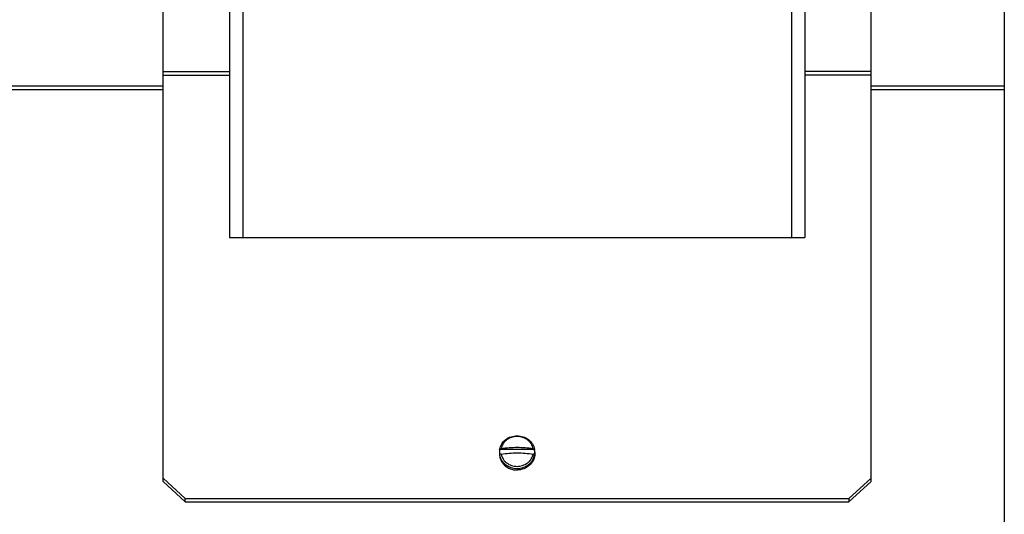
# Model space of a CAD drawing. Header units: millimetres. Extents: x 0 to 1500, y 0 to 2000.
# Tile 14 of 30: x 695 to 918, y 762 to 874. Entities that reach past the tile are written whole.
import ezdxf

# ---------------------------------------------------------------- set-up
doc = ezdxf.new("R2010")
doc.units = ezdxf.units.MM
doc.header["$LTSCALE"] = 130.37037
doc.layers.get('0').update_dxf_attribs({"linetype": 'CONTINUOUS'})
doc.layers.add('00_COMPONENTS', color=7, linetype='CONTINUOUS')

msp = doc.modelspace()

# ---------------------------------------------------------------- linework, layer by layer
at = {"color": 7, "linetype": 'CONTINUOUS'}
for p, q in [((917.7, 1218.48), (917.7, 512.48)), ((567.7, 858.89), (727.6, 858.89)), ((887.6, 858.89), (917.7, 858.89)), ((567.7, 858.1), (727.6, 858.1)), ((887.6, 858.1), (917.7, 858.1))]:
    msp.add_line(p, q, dxfattribs=at)
at = {"layer": '00_COMPONENTS', "color": 7, "linetype": 'CONTINUOUS'}
for p, q in [((727.6, 769.43), (727.6, 892.48)), ((887.6, 769.43), (887.6, 892.48)), ((742.6, 886.09), (742.6, 824.64)), ((745.6, 886.09), (745.6, 824.64)), ((869.6, 886.09), (869.6, 824.64)), ((872.6, 886.09), (872.6, 824.64)), ((727.6, 862.12), (742.6, 862.12)), ((727.6, 861.33), (742.6, 861.33)), ((887.6, 862.12), (872.6, 862.12)), ((887.6, 861.33), (872.6, 861.33)), ((742.6, 824.64), (872.6, 824.64)), ((811.53, 776.72), (803.67, 776.72)), ((803.6, 776.07), (803.6, 775.73)), ((803.64, 775.53), (803.65, 775.52)), ((811.6, 776.07), (811.6, 775.73)), ((732.6, 765.62), (727.6, 770.22)), ((887.6, 770.22), (882.6, 765.62)), ((727.6, 769.43), (732.6, 764.83)), ((882.6, 764.83), (887.6, 769.43)), ((732.6, 765.62), (882.6, 765.62)), ((732.6, 764.83), (732.6, 765.62)), ((882.6, 765.62), (882.6, 764.83)), ((732.6, 764.83), (882.6, 764.83))]:
    msp.add_line(p, q, dxfattribs=at)
for centre, radius, start, end in [((807.07, 776.07), 3.47, 169.1156, 179.9814), ((806.99, 776.12), 3.37, 169.7864, 178.3306), ((808.21, 776.12), 3.37, 1.6677, 10.2136), ((808.13, 776.07), 3.47, 0.0186, 10.8843), ((806.98, 776.07), 3.38, 180.0015, 185.6552), ((807, 776.12), 3.38, 178.3649, 190.2059), ((806.99, 776.07), 3.39, 185.6565, 189.0951), ((808.21, 776.12), 3.38, 349.7941, 1.6334), ((808.21, 776.07), 3.39, 350.6708, 354.2415), ((808.22, 776.07), 3.38, 354.2438, 359.9943)]:
    msp.add_arc(centre, radius, start, end, dxfattribs=at)
for points, knots in [([(803.66, 776.72), (803.75, 777.15), (804.08, 777.99), (805, 778.99), (806.22, 779.64), (807.14, 779.78), (807.6, 779.78)], [0, 0, 0, 0, 0.242933, 0.490567, 0.743543, 1, 1, 1, 1]), ([(807.6, 779.63), (807.18, 779.63), (806.33, 779.5), (805.39, 779), (804.78, 778.44), (804.41, 777.96), (804.13, 777.43), (804.02, 777.04), (803.98, 776.85)], [0, 0, 0, 0, 0.257839, 0.511283, 0.635922, 0.758766, 0.879991, 1, 1, 1, 1]), ([(807.6, 779.78), (808.06, 779.78), (808.98, 779.64), (810.2, 778.99), (811.12, 777.99), (811.46, 777.15), (811.54, 776.72)], [0, 0, 0, 0, 0.256457, 0.509433, 0.757067, 1, 1, 1, 1]), ([(811.22, 776.85), (811.18, 777.04), (811.07, 777.43), (810.79, 777.96), (810.42, 778.44), (809.81, 779), (808.87, 779.5), (808.02, 779.63), (807.6, 779.63)], [0, 0, 0, 0, 0.120002, 0.24122, 0.364061, 0.4887, 0.742152, 1, 1, 1, 1]), ([(803.67, 776.72), (803.68, 776.72), (803.69, 776.74), (803.7, 776.75), (803.72, 776.76)], [0, 0, 0, 0, 0.228527, 1, 1, 1, 1]), ([(803.72, 776.76), (803.75, 776.79), (803.84, 776.82), (803.93, 776.84), (803.98, 776.85)], [0, 0, 0, 0, 0.442976, 1, 1, 1, 1]), ([(811.22, 776.85), (810.02, 777.03), (807.6, 777.19), (805.18, 777.03), (803.98, 776.85)], [0, 0, 0, 0, 0.5, 1, 1, 1, 1]), ([(811.22, 776.85), (811.27, 776.84), (811.36, 776.82), (811.45, 776.79), (811.48, 776.76)], [0, 0, 0, 0, 0.557002, 1, 1, 1, 1]), ([(811.48, 776.76), (811.49, 776.76), (811.5, 776.75), (811.52, 776.73), (811.53, 776.72)], [0, 0, 0, 0, 0.272978, 1, 1, 1, 1]), ([(803.6, 775.73), (803.6, 775.49), (803.65, 775), (803.88, 774.31), (804.26, 773.67), (804.93, 772.92), (806.05, 772.24), (807.08, 772.05), (807.6, 772.05)], [0, 0, 0, 0, 0.120018, 0.24086, 0.36321, 0.487504, 0.740972, 1, 1, 1, 1]), ([(803.65, 775.52), (803.68, 775.31), (803.79, 774.88), (804.08, 774.28), (804.48, 773.74), (805.15, 773.11), (806.19, 772.55), (807.13, 772.39), (807.6, 772.39)], [0, 0, 0, 0, 0.119981, 0.241136, 0.363908, 0.488504, 0.741974, 1, 1, 1, 1]), ([(803.98, 775.66), (803.92, 775.65), (803.82, 775.63), (803.72, 775.57), (803.69, 775.54), (803.67, 775.53)], [0, 0, 0, 0, 0.585949, 0.816899, 1, 1, 1, 1]), ([(803.98, 775.66), (805.18, 775.83), (807.6, 776), (810.02, 775.83), (811.22, 775.66)], [0, 0, 0, 0, 0.5, 1, 1, 1, 1]), ([(803.98, 775.66), (804.02, 775.46), (804.13, 775.08), (804.41, 774.55), (804.78, 774.06), (805.39, 773.51), (806.33, 773.01), (807.18, 772.88), (807.6, 772.88)], [0, 0, 0, 0, 0.120002, 0.24122, 0.364061, 0.4887, 0.742152, 1, 1, 1, 1]), ([(811.6, 775.73), (811.6, 775.49), (811.55, 775), (811.32, 774.31), (810.94, 773.67), (810.27, 772.92), (809.16, 772.24), (808.12, 772.05), (807.6, 772.05)], [0, 0, 0, 0, 0.120018, 0.24086, 0.36321, 0.487504, 0.740972, 1, 1, 1, 1]), ([(807.6, 772.88), (808.02, 772.88), (808.87, 773.01), (809.81, 773.51), (810.42, 774.06), (810.79, 774.55), (811.07, 775.08), (811.18, 775.46), (811.22, 775.66)], [0, 0, 0, 0, 0.257839, 0.511283, 0.635922, 0.758766, 0.879991, 1, 1, 1, 1]), ([(807.6, 772.39), (808.07, 772.39), (809.01, 772.55), (810.05, 773.11), (810.72, 773.73), (811.12, 774.28), (811.41, 774.88), (811.52, 775.3), (811.56, 775.52)], [0, 0, 0, 0, 0.258019, 0.511483, 0.636079, 0.758852, 0.880014, 1, 1, 1, 1]), ([(811.53, 775.53), (811.52, 775.54), (811.48, 775.57), (811.38, 775.63), (811.29, 775.65), (811.22, 775.66)], [0, 0, 0, 0, 0.183103, 0.414054, 1, 1, 1, 1])]:
    msp.add_open_spline(points, degree=3, knots=knots, dxfattribs=at)

doc.saveas('drawing.dxf')
